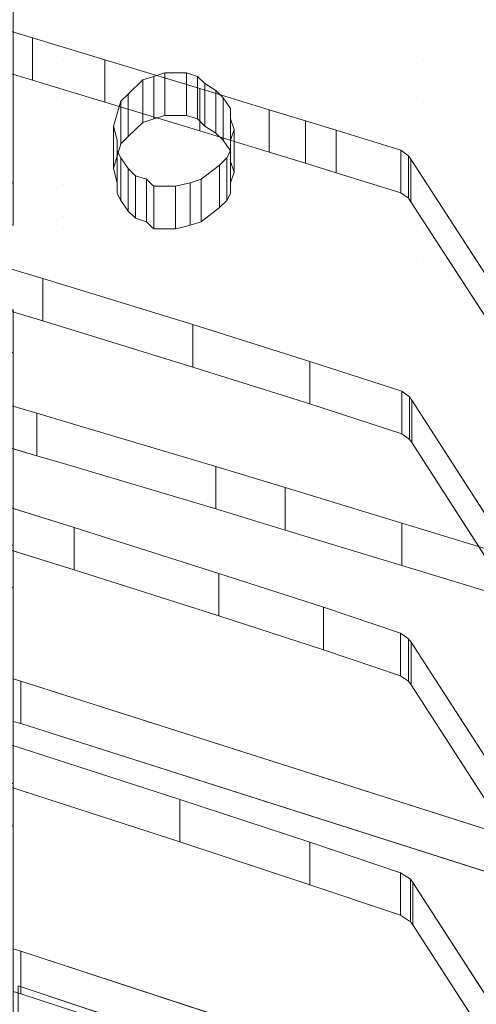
# Model space of a CAD drawing. Header units: millimetres. Extents: x -211 to 218, y -248 to 286.
# Tile 205 of 214: x 174 to 190, y 209 to 242. Entities that reach past the tile are written whole.
import ezdxf

# ---------------------------------------------------------------- set-up
doc = ezdxf.new("R2010")
doc.units = ezdxf.units.MM
doc.header["$LTSCALE"] = 25.4
doc.layers.add('None', color=7, linetype='Continuous', lineweight=9)

msp = doc.modelspace()

# ---------------------------------------------------------------- linework, layer by layer
at = {"layer": 'None', "color": 7, "linetype": 'Continuous', "lineweight": 9}
for points, invisible_edges in [([(189.18, 284.524, -413.653), (189.022, 284.523, -413.686), (107.238, 145.539, -39.513)], 10), ([(107.238, 145.539, -39.513), (107.238, 140.472, -25.177), (189.18, 284.524, -413.653)], 10), ([(192.074, 284.056, -413.215), (189.18, 284.524, -413.653), (107.238, 140.472, -25.177)], 10), ([(189.022, 284.523, -413.686), (186.282, 284.507, -414.27), (107.238, 145.539, -39.513)], 10), ([(107.238, 146.795, -43.067), (186.282, 284.507, -414.27), (183.467, 284.007, -415.049)], 9), ([(107.238, 146.795, -43.067), (107.238, 145.539, -39.513), (186.282, 284.507, -414.27)], 10), ([(102.315, 145.106, -43.776), (105.055, 146.238, -43.301), (183.467, 284.007, -415.049), (183.419, 283.989, -415.066)], 10), ([(102.315, 145.106, -43.776), (183.419, 283.989, -415.066), (182.476, 283.644, -415.393)], 9), ([(183.467, 284.007, -415.049), (105.055, 146.238, -43.301), (107.238, 146.795, -43.067)], 9), ([(107.238, 140.472, -25.177), (109.419, 138.834, -21.355), (192.074, 284.056, -413.215)], 11), ([(194.371, 283.288, -413.016), (192.074, 284.056, -413.215), (109.419, 138.834, -21.355)], 10), ([(182.476, 283.644, -415.393), (180.821, 283.039, -415.966), (102.315, 145.106, -43.776)], 10), ([(109.419, 138.834, -21.355), (109.604, 138.772, -21.339), (194.874, 283.119, -412.972), (194.371, 283.288, -413.016)], 10), ([(109.604, 138.772, -21.339), (112.22, 137.897, -21.111), (194.874, 283.119, -412.972)], 10), ([(196.82, 282.097, -412.941), (194.874, 283.119, -412.972), (112.22, 137.897, -21.111)], 10), ([(180.718, 282.978, -416.01), (95.769, 136.409, -25.133), (101.238, 144.504, -44.029)], 11), ([(180.718, 282.978, -416.01), (178.424, 281.631, -416.993), (95.769, 136.409, -25.133)], 10), ([(101.238, 144.504, -44.029), (180.821, 283.039, -415.966), (180.718, 282.978, -416.01)], 9), ([(101.238, 144.504, -44.029), (102.315, 145.106, -43.776), (180.821, 283.039, -415.966)], 10), ([(112.22, 137.897, -21.111), (114.511, 136.693, -21.074), (197.497, 281.741, -412.93), (196.82, 282.097, -412.941)], 10), ([(178.424, 281.631, -416.993), (178.227, 281.46, -417.098), (93.694, 134.606, -26.239), (93.819, 134.714, -26.172)], 10), ([(178.424, 281.631, -416.993), (93.819, 134.714, -26.172), (93.865, 134.754, -26.148)], 9), ([(93.865, 134.754, -26.148), (95.769, 136.409, -25.133), (178.424, 281.631, -416.993)], 10), ([(114.511, 136.693, -21.074), (114.842, 136.519, -21.069), (197.497, 281.741, -412.93)], 10), ([(199.067, 280.561, -413.036), (197.497, 281.741, -412.93), (114.842, 136.519, -21.069), (116.677, 135.139, -21.193)], 10), ([(178.227, 281.46, -417.098), (176.349, 279.828, -418.099), (93.694, 134.606, -26.239)], 10), ([(116.677, 135.139, -21.193), (117.208, 134.741, -21.229), (199.862, 279.963, -413.09), (199.067, 280.561, -413.036)], 10), ([(92.004, 132.461, -27.39), (93.694, 134.606, -26.239), (176.349, 279.828, -418.099), (176.255, 279.708, -418.163)], 10), ([(201.072, 278.701, -413.302), (199.862, 279.963, -413.09), (117.208, 134.741, -21.229), (118.607, 133.281, -21.475)], 10), ([(176.255, 279.708, -418.163), (176.065, 279.468, -418.293), (92.004, 132.461, -27.39)], 10), ([(176.065, 279.468, -418.293), (174.659, 277.683, -419.251), (92.004, 132.461, -27.39)], 10), ([(118.607, 133.281, -21.475), (119.244, 132.617, -21.586), (201.898, 277.84, -413.447), (201.072, 278.701, -413.302)], 10), ([(202.789, 276.537, -413.742), (201.898, 277.84, -413.447), (119.244, 132.617, -21.586), (120.256, 131.138, -21.921)], 10), ([(174.659, 277.683, -419.251), (174.343, 277.072, -419.544), (90.751, 130.04, -28.551), (90.766, 130.07, -28.537)], 10), ([(90.766, 130.07, -28.537), (92.004, 132.461, -27.39), (174.659, 277.683, -419.251)], 10), ([(174.343, 277.072, -419.544), (173.405, 275.262, -420.412), (90.751, 130.04, -28.551)], 10), ([(120.256, 131.138, -21.921), (120.888, 130.213, -22.131), (203.543, 275.435, -413.991), (202.789, 276.537, -413.742)], 10), ([(204.159, 274.098, -414.357), (203.543, 275.435, -413.991), (120.888, 130.213, -22.131)], 10), ([(120.888, 130.213, -22.131), (121.027, 129.912, -22.213), (204.746, 272.823, -414.705), (204.159, 274.098, -414.357)], 10), ([(204.746, 272.823, -414.705), (121.027, 129.912, -22.213), (121.569, 128.735, -22.535)], 9), ([(121.569, 128.735, -22.535), (122.092, 127.601, -22.845), (204.746, 272.823, -414.705)], 10), ([(205.116, 271.427, -415.145), (204.746, 272.823, -414.705), (122.092, 127.601, -22.845), (122.485, 126.115, -23.313)], 10), ([(205.325, 270.639, -415.393), (205.116, 271.427, -415.145), (122.485, 126.115, -23.313)], 10), ([(122.485, 126.115, -23.313), (122.817, 124.861, -23.707), (205.472, 270.083, -415.568), (205.325, 270.639, -415.393)], 10), ([(205.593, 268.59, -416.096), (205.472, 270.083, -415.568), (122.817, 124.861, -23.707), (122.941, 123.337, -24.246)], 10), ([(122.941, 123.337, -24.246), (123.043, 122.075, -24.692), (205.698, 267.297, -416.553), (205.593, 268.59, -416.096)], 10), ([(205.532, 265.679, -417.187), (205.698, 267.297, -416.553), (123.043, 122.075, -24.692), (122.953, 121.193, -25.038)], 10), ([(205.417, 264.551, -417.63), (205.532, 265.679, -417.187), (122.953, 121.193, -25.038), (122.881, 120.491, -25.313)], 10), ([(205.051, 263.318, -418.164), (205.417, 264.551, -417.63), (122.762, 119.329, -25.769)], 10), ([(122.881, 120.491, -25.313), (122.762, 119.329, -25.769), (205.417, 264.551, -417.63)], 10), ([(122.762, 119.329, -25.769), (122.275, 117.686, -26.481), (204.901, 262.812, -418.383), (205.051, 263.318, -418.164)], 10), ([(173.884, 263.091, -424.822), (174.5, 261.754, -425.187), (91.846, 116.532, -33.327)], 10), ([(122.275, 117.686, -26.481), (121.983, 116.705, -26.906), (204.638, 261.927, -418.766), (204.901, 262.812, -418.383)], 10), ([(93.135, 114.648, -33.753), (91.846, 116.532, -33.327), (174.5, 261.754, -425.187), (175.254, 260.652, -425.437)], 10), ([(203.701, 260.117, -419.635), (204.638, 261.927, -418.766), (121.983, 116.705, -26.906), (121.123, 115.043, -27.703)], 10), ([(175.254, 260.652, -425.437), (176.145, 259.35, -425.731), (93.49, 114.128, -33.871), (93.135, 114.648, -33.753)], 10), ([(121.123, 115.043, -27.703), (120.865, 114.546, -27.942), (203.384, 259.506, -419.928), (203.701, 260.117, -419.635)], 10), ([(93.49, 114.128, -33.871), (176.145, 259.35, -425.731), (135.413, 183.258, -225.354), (112.13, 142.35, -114.971)], 11), ([(201.978, 257.722, -420.886), (203.384, 259.506, -419.928), (120.73, 114.284, -28.067), (119.467, 112.682, -28.928)], 10), ([(120.865, 114.546, -27.942), (120.73, 114.284, -28.067), (203.384, 259.506, -419.928)], 10), ([(135.413, 183.258, -225.354), (176.145, 259.35, -425.731), (176.971, 258.489, -425.876)], 9), ([(135.413, 183.258, -225.354), (176.971, 258.489, -425.876), (178.181, 257.227, -426.089)], 9), ([(201.849, 257.558, -420.974), (201.978, 257.722, -420.886), (119.467, 112.682, -28.928)], 10), ([(199.816, 255.73, -422.08), (201.694, 257.362, -421.079), (119.04, 112.14, -29.218), (117.385, 110.701, -30.101)], 10), ([(119.467, 112.682, -28.928), (119.04, 112.14, -29.218), (201.694, 257.362, -421.079), (201.849, 257.558, -420.974)], 10), ([(178.181, 257.227, -426.089), (135.852, 182.856, -225.411), (135.413, 183.258, -225.354)], 9), ([(138.217, 181.078, -225.571), (135.852, 182.856, -225.411), (178.181, 257.227, -426.089), (178.976, 256.629, -426.143)], 10), ([(178.976, 256.629, -426.143), (180.546, 255.449, -426.249), (138.217, 181.078, -225.571)], 10), ([(117.385, 110.701, -30.101), (116.965, 110.336, -30.324), (199.619, 255.558, -422.185), (199.816, 255.73, -422.08)], 10), ([(197.326, 254.212, -423.168), (199.619, 255.558, -422.185), (116.965, 110.336, -30.324), (115.765, 109.632, -30.839)], 10), ([(138.217, 181.078, -225.571), (180.546, 255.449, -426.249), (181.224, 255.093, -426.238)], 9), ([(181.224, 255.093, -426.238), (139.479, 180.348, -225.575), (138.217, 181.078, -225.571)], 9), ([(181.224, 255.093, -426.238), (183.169, 254.07, -426.206), (139.479, 180.348, -225.575)], 10), ([(107.238, 116.155, -55.941), (105.016, 116.758, -55.688), (183.169, 254.07, -426.206)], 10), ([(183.169, 254.07, -426.206), (105.016, 116.758, -55.688), (116.196, 139.44, -115.192), (139.479, 180.348, -225.575)], 11), ([(107.238, 116.155, -55.941), (183.169, 254.07, -426.206), (183.673, 253.902, -426.163)], 9), ([(114.978, 109.17, -31.176), (114.568, 108.929, -31.352), (197.222, 254.151, -423.212), (197.326, 254.212, -423.168)], 10), ([(195.684, 253.588, -423.745), (197.222, 254.151, -423.212), (114.568, 108.929, -31.352)], 10), ([(115.765, 109.632, -30.839), (114.978, 109.17, -31.176), (197.326, 254.212, -423.168)], 10), ([(183.673, 253.902, -426.163), (107.238, 114.863, -52.626), (107.238, 116.155, -55.941)], 9), ([(183.673, 253.902, -426.163), (185.97, 253.133, -425.963), (107.238, 114.863, -52.626)], 10), ([(114.568, 108.929, -31.352), (112.36, 108.121, -32.117), (194.625, 253.2, -424.112), (195.684, 253.588, -423.745)], 10), ([(107.238, 114.863, -52.626), (185.97, 253.133, -425.963), (188.863, 252.666, -425.526)], 9), ([(191.761, 252.683, -424.908), (194.576, 253.183, -424.129), (111.921, 107.96, -32.269), (109.636, 107.554, -32.901)], 10), ([(112.36, 108.121, -32.117), (111.921, 107.96, -32.269), (194.576, 253.183, -424.129), (194.625, 253.2, -424.112)], 10), ([(189.022, 252.667, -425.492), (109.107, 107.46, -33.048), (107.238, 109.346, -38.473)], 11), ([(107.238, 109.346, -38.473), (188.863, 252.666, -425.526), (189.022, 252.667, -425.492)], 9), ([(188.863, 252.666, -425.526), (107.238, 109.346, -38.473), (107.238, 114.863, -52.626)], 9), ([(189.022, 252.667, -425.492), (191.761, 252.683, -424.908), (109.107, 107.46, -33.048)], 10), ([(109.636, 107.554, -32.901), (109.107, 107.46, -33.048), (191.761, 252.683, -424.908)], 10), ([(173.997, 241.009, 336.146), (175.683, 241.009, 336.146), (175.683, 245.41, 335.07), (173.997, 245.41, 335.07)], 7), ([(175.683, 241.009, 336.146), (187.777, 241.009, 336.146), (187.777, 245.41, 335.07), (175.683, 245.41, 335.07)], 15), ([(190.961, 244.875, 335.201), (189.197, 245.41, 335.07), (187.777, 245.41, 335.07), (187.777, 241.009, 336.146)], 14), ([(187.777, 241.009, 336.146), (197.205, 242.853, 335.695), (193.654, 244.042, 335.404), (190.961, 244.875, 335.201)], 9), ([(173.997, 243.984, 329.242), (175.683, 243.984, 329.242), (175.683, 239.583, 330.318), (173.997, 239.583, 330.318)], 7), ([(175.683, 243.984, 329.242), (187.777, 243.984, 329.242), (187.777, 239.583, 330.318), (175.683, 239.583, 330.318)], 15), ([(187.777, 239.583, 330.318), (187.777, 243.984, 329.242), (189.197, 243.984, 329.242), (190.961, 243.449, 329.372)], 11), ([(190.961, 243.449, 329.372), (193.654, 242.616, 329.576), (197.205, 241.427, 329.867), (187.777, 239.583, 330.318)], 12), ([(187.777, 241.009, 336.146), (201.613, 241.009, 336.146), (201.613, 241.545, 336.015), (197.205, 242.853, 335.695)], 9), ([(168.294, 232.638, 302.089), (173.994, 232.638, 302.089), (174.651, 241.773, 299.854), (172.667, 242.367, 299.709)], 10), ([(173.994, 232.638, 302.089), (177.075, 241.035, 300.035), (174.651, 241.773, 299.854)], 9), ([(197.205, 241.427, 329.867), (201.613, 240.119, 330.187), (201.613, 239.583, 330.318), (187.777, 239.583, 330.318)], 12), ([(172.667, 240.941, 293.881), (174.651, 240.347, 294.026), (173.994, 231.212, 296.261), (168.294, 231.212, 296.261)], 10), ([(173.994, 232.638, 302.089), (180.259, 240.072, 300.271), (177.075, 241.035, 300.035)], 9), ([(175.683, 236.846, 337.165), (175.683, 241.009, 336.146), (173.997, 241.009, 336.146), (173.997, 236.906, 337.15)], 11), ([(175.683, 241.009, 336.146), (178.349, 240.355, 336.306), (178.716, 240.474, 336.277)], 9), ([(178.716, 240.474, 336.277), (179.083, 240.593, 336.248), (175.683, 241.009, 336.146)], 10), ([(179.083, 240.593, 336.248), (179.818, 240.593, 336.248), (187.777, 241.009, 336.146), (175.683, 241.009, 336.146)], 14), ([(175.683, 241.009, 336.146), (177.614, 239.641, 336.481), (177.859, 239.879, 336.423)], 9), ([(177.859, 239.879, 336.423), (178.349, 240.355, 336.306), (175.683, 241.009, 336.146)], 10), ([(175.683, 241.009, 336.146), (175.683, 236.846, 337.165), (177.369, 238.809, 336.685), (177.614, 239.641, 336.481)], 11), ([(179.818, 240.593, 336.248), (180.186, 240.474, 336.277), (187.777, 241.009, 336.146)], 10), ([(187.777, 241.009, 336.146), (180.186, 240.474, 336.277), (180.43, 240.236, 336.336), (180.798, 239.998, 336.394)], 9), ([(180.798, 239.998, 336.394), (181.043, 239.76, 336.452), (187.777, 241.009, 336.146)], 10), ([(181.043, 239.76, 336.452), (181.287, 239.403, 336.539), (187.777, 241.009, 336.146)], 10), ([(187.777, 241.009, 336.146), (181.287, 239.403, 336.539), (181.287, 239.047, 336.627)], 9), ([(181.287, 239.047, 336.627), (181.41, 238.69, 336.714), (187.777, 236.846, 337.165), (187.777, 241.009, 336.146)], 14), ([(201.613, 241.009, 336.146), (187.777, 241.009, 336.146), (187.777, 236.846, 337.165), (201.613, 236.846, 337.165)], 7), ([(174.651, 240.347, 294.026), (177.075, 239.609, 294.207), (173.994, 231.212, 296.261)], 10), ([(180.259, 240.072, 300.271), (173.994, 232.638, 302.089), (173.994, 220.261, 305.118), (174.259, 220.186, 305.136)], 9), ([(174.259, 220.186, 305.136), (201.6, 211.48, 307.266), (201.6, 218.699, 305.5), (180.259, 240.072, 300.271)], 12), ([(180.259, 240.072, 300.271), (201.6, 218.699, 305.5), (191.279, 231.687, 302.322), (191.132, 231.853, 302.281)], 11), ([(182.585, 239.358, 300.445), (180.259, 240.072, 300.271), (191.132, 231.853, 302.281)], 10), ([(177.075, 239.609, 294.207), (180.259, 238.646, 294.442), (173.994, 231.212, 296.261)], 10), ([(173.997, 235.48, 331.322), (173.997, 239.583, 330.318), (175.683, 239.583, 330.318), (175.683, 235.42, 331.337)], 14), ([(175.683, 239.583, 330.318), (179.083, 239.167, 330.42), (178.716, 239.048, 330.449)], 9), ([(175.683, 239.583, 330.318), (187.777, 239.583, 330.318), (179.818, 239.167, 330.42), (179.083, 239.167, 330.42)], 11), ([(175.683, 239.583, 330.318), (178.349, 238.929, 330.478), (177.859, 238.453, 330.595)], 9), ([(178.716, 239.048, 330.449), (178.349, 238.929, 330.478), (175.683, 239.583, 330.318)], 10), ([(177.859, 238.453, 330.595), (177.614, 238.215, 330.653), (175.683, 239.583, 330.318)], 10), ([(177.614, 238.215, 330.653), (177.369, 237.383, 330.857), (175.683, 235.42, 331.337), (175.683, 239.583, 330.318)], 14), ([(187.777, 239.583, 330.318), (180.186, 239.048, 330.449), (179.818, 239.167, 330.42)], 9), ([(180.798, 238.572, 330.566), (180.43, 238.81, 330.507), (180.186, 239.048, 330.449), (187.777, 239.583, 330.318)], 12), ([(187.777, 239.583, 330.318), (181.043, 238.334, 330.624), (180.798, 238.572, 330.566)], 9), ([(187.777, 239.583, 330.318), (181.287, 237.977, 330.711), (181.043, 238.334, 330.624)], 9), ([(187.777, 239.583, 330.318), (187.777, 235.42, 331.337), (181.41, 237.264, 330.886), (181.287, 237.621, 330.798)], 11), ([(181.287, 237.621, 330.798), (181.287, 237.977, 330.711), (187.777, 239.583, 330.318)], 10), ([(201.613, 235.42, 331.337), (187.777, 235.42, 331.337), (187.777, 239.583, 330.318), (201.613, 239.583, 330.318)], 7), ([(184.838, 238.668, 300.614), (183.81, 238.989, 300.535), (182.585, 239.358, 300.445), (191.132, 231.853, 302.281)], 12), ([(173.994, 231.212, 296.261), (180.259, 238.646, 294.442), (182.585, 237.932, 294.617)], 9), ([(177.492, 237.977, 336.888), (177.492, 238.333, 336.801), (177.369, 238.809, 336.685), (175.683, 236.846, 337.165)], 12), ([(187.777, 236.846, 337.165), (181.41, 238.69, 336.714), (181.287, 238.333, 336.801), (181.287, 237.977, 336.888)], 9), ([(184.838, 238.668, 300.614), (191.132, 231.853, 302.281), (187.348, 237.693, 300.853)], 9), ([(187.348, 237.693, 300.853), (187.261, 237.815, 300.823), (187.012, 237.998, 300.778), (184.838, 238.668, 300.614)], 8), ([(182.585, 237.932, 294.617), (174.259, 218.76, 299.308), (173.994, 218.835, 299.29), (173.994, 231.212, 296.261)], 9), ([(174.259, 218.76, 299.308), (182.585, 237.932, 294.617), (183.81, 237.563, 294.707), (184.838, 237.242, 294.786)], 9), ([(177.614, 237.739, 336.947), (177.492, 237.977, 336.888), (175.683, 236.846, 337.165)], 10), ([(187.777, 236.846, 337.165), (181.287, 237.977, 336.888), (181.165, 237.739, 336.947)], 9), ([(175.683, 236.846, 337.165), (177.859, 237.382, 337.034), (177.614, 237.739, 336.947)], 9), ([(187.777, 236.846, 337.165), (181.165, 237.739, 336.947), (180.92, 237.501, 337.005)], 9), ([(174.259, 218.76, 299.308), (184.838, 237.242, 294.786), (187.012, 236.572, 294.95), (187.261, 236.389, 294.995)], 9), ([(175.683, 235.42, 331.337), (177.369, 237.383, 330.857), (177.492, 236.907, 330.973), (177.492, 236.551, 331.06)], 9), ([(175.683, 236.846, 337.165), (178.104, 237.144, 337.092), (177.859, 237.382, 337.034)], 9), ([(180.92, 237.501, 337.005), (180.308, 237.025, 337.121), (187.777, 236.846, 337.165)], 10), ([(181.287, 236.551, 331.06), (181.287, 236.907, 330.973), (181.41, 237.264, 330.886), (187.777, 235.42, 331.337)], 12), ([(166.589, 236.846, 337.165), (175.683, 236.846, 337.165), (173.997, 236.906, 337.15), (168.297, 236.906, 337.15)], 11), ([(175.683, 236.846, 337.165), (178.655, 236.846, 337.165), (178.471, 237.025, 337.121), (178.104, 237.144, 337.092)], 9), ([(178.655, 235.42, 331.337), (178.471, 235.599, 331.293), (178.471, 237.025, 337.121), (178.655, 236.846, 337.165)], 8), ([(179.941, 236.906, 337.15), (179.696, 236.846, 337.165), (187.777, 236.846, 337.165)], 10), ([(179.696, 236.846, 337.165), (179.941, 236.906, 337.15), (179.941, 235.48, 331.322), (179.696, 235.42, 331.337)], 8), ([(187.777, 236.846, 337.165), (180.308, 237.025, 337.121), (179.941, 236.906, 337.15)], 9), ([(166.589, 235.776, 337.427), (175.683, 235.776, 337.427), (175.683, 236.846, 337.165), (166.589, 236.846, 337.165)], 15), ([(178.716, 236.787, 337.179), (178.655, 236.846, 337.165), (175.683, 236.846, 337.165), (175.683, 235.776, 337.427)], 14), ([(179.451, 236.787, 337.179), (178.716, 236.787, 337.179), (175.683, 235.776, 337.427), (187.777, 235.776, 337.427)], 14), ([(175.683, 235.42, 331.337), (177.492, 236.551, 331.06), (177.614, 236.313, 331.119)], 9), ([(178.655, 236.846, 337.165), (178.716, 236.787, 337.179), (178.716, 235.361, 331.351), (178.655, 235.42, 331.337)], 8), ([(187.777, 235.776, 337.427), (187.777, 236.846, 337.165), (179.696, 236.846, 337.165), (179.451, 236.787, 337.179)], 11), ([(179.696, 235.42, 331.337), (179.451, 235.361, 331.351), (179.451, 236.787, 337.179), (179.696, 236.846, 337.165)], 8), ([(181.165, 236.313, 331.119), (181.287, 236.551, 331.06), (187.777, 235.42, 331.337)], 10), ([(201.613, 236.846, 337.165), (187.777, 236.846, 337.165), (187.777, 235.776, 337.427), (201.613, 235.776, 337.427)], 7), ([(187.261, 236.389, 294.995), (187.348, 236.267, 295.024), (174.259, 218.76, 299.308)], 10), ([(187.348, 236.267, 295.024), (191.132, 230.427, 296.453), (174.259, 218.76, 299.308)], 10), ([(177.614, 236.313, 331.119), (177.859, 235.956, 331.206), (175.683, 235.42, 331.337)], 10), ([(180.92, 236.075, 331.177), (181.165, 236.313, 331.119), (187.777, 235.42, 331.337)], 10), ([(177.859, 235.956, 331.206), (178.104, 235.718, 331.264), (175.683, 235.42, 331.337)], 10), ([(187.777, 235.42, 331.337), (180.308, 235.599, 331.293), (180.92, 236.075, 331.177)], 9), ([(175.683, 235.776, 337.427), (166.589, 235.776, 337.427), (166.589, 231.637, 338.44), (171.124, 230.246, 338.78)], 11), ([(171.124, 230.246, 338.78), (174.798, 229.175, 339.042), (175.683, 235.776, 337.427)], 10), ([(174.798, 229.175, 339.042), (175.683, 228.912, 339.106), (175.683, 235.776, 337.427)], 10), ([(187.777, 235.776, 337.427), (175.683, 235.776, 337.427), (175.683, 228.912, 339.106), (180.798, 227.391, 339.479)], 11), ([(178.104, 235.718, 331.264), (178.471, 235.599, 331.293), (178.655, 235.42, 331.337), (175.683, 235.42, 331.337)], 12), ([(179.941, 235.48, 331.322), (180.308, 235.599, 331.293), (187.777, 235.42, 331.337)], 10), ([(187.777, 235.776, 337.427), (180.798, 227.391, 339.479), (183.124, 226.678, 339.653), (187.042, 225.488, 339.944)], 9), ([(187.042, 225.488, 339.944), (187.777, 225.264, 339.999), (187.777, 235.776, 337.427)], 10), ([(187.777, 235.776, 337.427), (194.144, 233.1, 338.082), (194.267, 233.457, 337.994)], 9), ([(187.777, 235.776, 337.427), (194.634, 234.171, 337.82), (195.001, 234.408, 337.761)], 9), ([(187.777, 235.776, 337.427), (194.144, 232.505, 338.227), (194.144, 233.1, 338.082)], 9), ([(195.001, 234.408, 337.761), (195.369, 234.646, 337.703), (187.777, 235.776, 337.427)], 10), ([(194.267, 232.148, 338.314), (194.144, 232.505, 338.227), (187.777, 235.776, 337.427), (187.777, 225.264, 339.999)], 14), ([(195.369, 234.646, 337.703), (195.736, 234.765, 337.674), (187.777, 235.776, 337.427)], 10), ([(194.267, 233.457, 337.994), (194.511, 233.933, 337.878), (194.634, 234.171, 337.82), (187.777, 235.776, 337.427)], 12), ([(195.736, 234.765, 337.674), (201.613, 234.884, 337.645), (201.613, 235.776, 337.427), (187.777, 235.776, 337.427)], 13), ([(168.297, 235.48, 331.322), (173.997, 235.48, 331.322), (175.683, 235.42, 331.337), (166.589, 235.42, 331.337)], 14), ([(166.589, 235.42, 331.337), (175.683, 235.42, 331.337), (175.683, 234.35, 331.599), (166.589, 234.35, 331.599)], 15), ([(168.294, 224.752, 267.946), (173.994, 224.752, 267.946), (174.994, 233.696, 265.757), (169.227, 235.42, 265.335)], 10), ([(175.683, 234.35, 331.599), (175.683, 235.42, 331.337), (178.655, 235.42, 331.337), (178.716, 235.361, 331.351)], 11), ([(187.777, 234.35, 331.599), (175.683, 234.35, 331.599), (178.716, 235.361, 331.351), (179.451, 235.361, 331.351)], 11), ([(179.451, 235.361, 331.351), (179.696, 235.42, 331.337), (187.777, 235.42, 331.337), (187.777, 234.35, 331.599)], 14), ([(187.777, 235.42, 331.337), (179.696, 235.42, 331.337), (179.941, 235.48, 331.322)], 9), ([(201.613, 234.35, 331.599), (187.777, 234.35, 331.599), (187.777, 235.42, 331.337), (201.613, 235.42, 331.337)], 7), ([(171.124, 228.82, 332.952), (166.589, 230.211, 332.612), (166.589, 234.35, 331.599), (175.683, 234.35, 331.599)], 14), ([(175.683, 234.35, 331.599), (174.798, 227.749, 333.214), (171.124, 228.82, 332.952)], 9), ([(175.683, 234.35, 331.599), (175.683, 227.486, 333.278), (174.798, 227.749, 333.214)], 9), ([(180.798, 225.965, 333.65), (175.683, 227.486, 333.278), (175.683, 234.35, 331.599), (187.777, 234.35, 331.599)], 14), ([(187.042, 224.062, 334.116), (183.124, 225.252, 333.825), (180.798, 225.965, 333.65), (187.777, 234.35, 331.599)], 12), ([(187.777, 234.35, 331.599), (187.777, 223.838, 334.171), (187.042, 224.062, 334.116)], 9), ([(187.777, 234.35, 331.599), (194.634, 232.745, 331.992), (194.511, 232.507, 332.05), (194.267, 232.031, 332.166)], 9), ([(187.777, 223.838, 334.171), (187.777, 234.35, 331.599), (194.144, 231.079, 332.399), (194.267, 230.722, 332.486)], 11), ([(194.267, 232.031, 332.166), (194.144, 231.674, 332.254), (187.777, 234.35, 331.599)], 10), ([(194.144, 231.674, 332.254), (194.144, 231.079, 332.399), (187.777, 234.35, 331.599)], 10), ([(187.777, 234.35, 331.599), (195.369, 233.22, 331.875), (195.001, 232.982, 331.933)], 9), ([(187.777, 234.35, 331.599), (195.736, 233.339, 331.846), (195.369, 233.22, 331.875)], 9), ([(187.777, 234.35, 331.599), (201.613, 234.35, 331.599), (196.593, 233.339, 331.846), (195.736, 233.339, 331.846)], 11), ([(195.001, 232.982, 331.933), (194.634, 232.745, 331.992), (187.777, 234.35, 331.599)], 10), ([(169.227, 233.994, 259.507), (174.994, 232.27, 259.929), (173.994, 223.326, 262.118), (168.294, 223.326, 262.118)], 10), ([(173.994, 224.752, 267.946), (180.026, 232.15, 266.136), (174.994, 233.696, 265.757)], 9), ([(174.994, 232.27, 259.929), (180.026, 230.724, 260.308), (173.994, 223.326, 262.118)], 10), ([(180.026, 232.15, 266.136), (173.994, 224.752, 267.946), (173.994, 211.198, 271.262), (174.259, 211.122, 271.281)], 9), ([(174.259, 211.122, 271.281), (201.6, 202.178, 273.469), (201.6, 209.956, 271.566), (180.026, 232.15, 266.136)], 12), ([(180.026, 232.15, 266.136), (201.6, 209.956, 271.566), (191.279, 223.61, 268.225), (191.132, 223.776, 268.184)], 11), ([(183.957, 230.913, 266.438), (180.026, 232.15, 266.136), (191.132, 223.776, 268.184)], 10), ([(194.511, 231.792, 338.402), (194.267, 232.148, 338.314), (187.777, 225.264, 339.999)], 10), ([(194.756, 231.554, 338.46), (194.511, 231.792, 338.402), (187.777, 225.264, 339.999)], 10), ([(187.777, 225.264, 339.999), (195.001, 231.316, 338.518), (194.756, 231.554, 338.46)], 9), ([(187.777, 225.264, 339.999), (191.328, 224.18, 340.264), (195.369, 231.078, 338.576), (195.001, 231.316, 338.518)], 10), ([(174.259, 209.696, 265.453), (173.994, 209.772, 265.434), (173.994, 223.326, 262.118), (180.026, 230.724, 260.308)], 12), ([(180.026, 230.724, 260.308), (201.6, 208.53, 265.738), (201.6, 200.752, 267.641), (174.259, 209.696, 265.453)], 9), ([(191.132, 222.35, 262.356), (180.026, 230.724, 260.308), (183.957, 229.487, 260.61)], 9), ([(191.132, 222.35, 262.356), (191.279, 222.184, 262.397), (201.6, 208.53, 265.738), (180.026, 230.724, 260.308)], 14), ([(183.957, 230.913, 266.438), (191.132, 223.776, 268.184), (187.373, 229.616, 266.756)], 9), ([(187.373, 229.616, 266.756), (187.3, 229.723, 266.729), (187.044, 229.909, 266.684), (183.957, 230.913, 266.438)], 8), ([(187.777, 223.838, 334.171), (194.267, 230.722, 332.486), (194.511, 230.366, 332.574)], 9), ([(191.132, 230.427, 296.453), (191.279, 230.261, 296.494), (174.259, 218.76, 299.308)], 10), ([(191.279, 230.261, 296.494), (191.542, 230.292, 296.486), (201.6, 224.766, 297.839), (174.259, 218.76, 299.308)], 14), ([(187.777, 223.838, 334.171), (194.511, 230.366, 332.574), (194.756, 230.128, 332.632)], 9), ([(194.756, 230.128, 332.632), (195.001, 229.89, 332.69), (187.777, 223.838, 334.171)], 10), ([(195.001, 229.89, 332.69), (195.369, 229.652, 332.748), (191.328, 222.754, 334.436), (187.777, 223.838, 334.171)], 10), ([(183.957, 229.487, 260.61), (187.044, 228.483, 260.856), (187.3, 228.297, 260.901), (187.373, 228.19, 260.927)], 8), ([(187.373, 228.19, 260.927), (191.132, 222.35, 262.356), (183.957, 229.487, 260.61)], 10), ([(175.683, 228.912, 339.106), (174.798, 229.175, 339.042), (174.798, 227.749, 333.214), (175.683, 227.486, 333.278)], 8), ([(175.683, 227.486, 333.278), (180.798, 225.965, 333.65), (180.798, 227.391, 339.479), (175.683, 228.912, 339.106)], 8), ([(168.294, 216.756, 233.827), (173.994, 216.756, 233.827), (176.047, 225.343, 231.726), (171.455, 226.77, 231.376)], 10), ([(171.455, 225.344, 225.548), (176.047, 223.917, 225.898), (173.994, 215.33, 227.999), (168.294, 215.33, 227.999)], 10), ([(173.994, 216.756, 233.827), (180.896, 223.797, 232.104), (176.047, 225.343, 231.726)], 9), ([(187.777, 225.264, 339.999), (187.042, 225.488, 339.944), (187.042, 224.062, 334.116), (187.777, 223.838, 334.171)], 8), ([(187.777, 223.838, 334.171), (191.328, 222.754, 334.436), (191.328, 224.18, 340.264), (187.777, 225.264, 339.999)], 8), ([(201.6, 217.273, 299.672), (174.259, 218.76, 299.308), (201.6, 224.766, 297.839)], 11), ([(176.047, 223.917, 225.898), (180.896, 222.371, 226.276), (173.994, 215.33, 227.999)], 10), ([(180.896, 223.797, 232.104), (173.994, 216.756, 233.827), (173.994, 202.06, 237.423), (174.259, 201.984, 237.441)], 9), ([(174.259, 201.984, 237.441), (201.6, 192.79, 239.691), (201.6, 201.044, 237.671), (180.896, 223.797, 232.104)], 12), ([(180.896, 223.797, 232.104), (201.6, 201.044, 237.671), (191.314, 215.475, 234.14), (191.12, 215.65, 234.097)], 11), ([(184.41, 222.667, 232.38), (180.896, 223.797, 232.104), (191.12, 215.65, 234.097)], 10), ([(184.41, 222.667, 232.38), (191.12, 215.65, 234.097), (187.361, 221.49, 232.669)], 9), ([(187.361, 221.49, 232.669), (187.267, 221.608, 232.64), (186.993, 221.794, 232.594), (184.41, 222.667, 232.38)], 8), ([(173.994, 215.33, 227.999), (180.896, 222.371, 226.276), (184.41, 221.241, 226.552)], 9), ([(184.41, 221.241, 226.552), (174.259, 200.558, 231.613), (173.994, 200.634, 231.595), (173.994, 215.33, 227.999)], 9), ([(174.259, 200.558, 231.613), (184.41, 221.241, 226.552), (186.993, 220.368, 226.766)], 9), ([(186.993, 220.368, 226.766), (187.267, 220.182, 226.812), (187.361, 220.064, 226.841), (174.259, 200.558, 231.613)], 12), ([(187.361, 220.064, 226.841), (191.12, 214.224, 228.269), (174.259, 200.558, 231.613)], 10), ([(201.6, 217.273, 299.672), (201.6, 210.054, 301.438), (174.259, 218.76, 299.308)], 8), ([(168.367, 208.819, 199.694), (174.067, 208.819, 199.694), (179.597, 216.216, 197.884), (173.891, 218.06, 197.433)], 10), ([(173.891, 216.634, 191.605), (179.597, 214.79, 192.056), (174.067, 207.393, 193.866), (168.367, 207.393, 193.866)], 10), ([(179.597, 216.216, 197.884), (174.067, 208.819, 199.694), (174.067, 192.996, 203.566), (174.381, 192.905, 203.588)], 9), ([(179.597, 216.216, 197.884), (174.381, 192.905, 203.588), (180.1, 191.097, 204.03)], 9), ([(179.597, 216.216, 197.884), (201.753, 192.132, 203.777), (191.261, 207.469, 200.024)], 11), ([(201.753, 192.132, 203.777), (179.597, 216.216, 197.884), (188.426, 188.35, 204.702), (191.94, 187.101, 205.008)], 11), ([(180.1, 191.097, 204.03), (184.814, 189.563, 204.406), (179.597, 216.216, 197.884)], 10), ([(184.814, 189.563, 204.406), (188.426, 188.35, 204.702), (179.597, 216.216, 197.884)], 10), ([(183.957, 214.777, 198.236), (179.597, 216.216, 197.884), (191.261, 207.469, 200.024)], 10), ([(174.381, 191.479, 197.76), (174.067, 191.57, 197.737), (174.067, 207.393, 193.866), (179.597, 214.79, 192.056)], 12), ([(174.381, 191.479, 197.76), (179.597, 214.79, 192.056), (183.957, 213.351, 192.408)], 9), ([(183.957, 214.777, 198.236), (191.261, 207.469, 200.024), (187.409, 213.433, 198.565)], 9), ([(187.409, 213.433, 198.565), (187.329, 213.536, 198.54), (186.993, 213.755, 198.486), (183.957, 214.777, 198.236)], 8), ([(191.12, 214.224, 228.269), (191.314, 214.048, 228.312), (174.259, 200.558, 231.613)], 10), ([(201.6, 207.099, 230.013), (174.259, 200.558, 231.613), (191.314, 214.048, 228.312), (191.548, 214.105, 228.298)], 11), ([(174.381, 191.479, 197.76), (183.957, 213.351, 192.408), (186.993, 212.329, 192.658)], 9), ([(186.993, 212.329, 192.658), (187.329, 212.109, 192.712), (187.409, 212.007, 192.737), (174.381, 191.479, 197.76)], 12), ([(187.409, 212.007, 192.737), (191.261, 206.043, 194.196), (180.1, 189.671, 198.202), (174.381, 191.479, 197.76)], 10), ([(168.367, 200.87, 165.565), (174.067, 200.87, 165.565), (183.785, 206.758, 164.124), (174.161, 209.957, 163.341)], 10)]:
    msp.add_3dface(points, dxfattribs=dict(at, invisible_edges=invisible_edges))
for points in [[(174.651, 241.773, 299.854), (174.651, 240.347, 294.026), (172.667, 240.941, 293.881), (172.667, 242.367, 299.709)], [(177.075, 241.035, 300.035), (177.075, 239.609, 294.207), (174.651, 240.347, 294.026), (174.651, 241.773, 299.854)], [(180.259, 240.072, 300.271), (180.259, 238.646, 294.442), (177.075, 239.609, 294.207), (177.075, 241.035, 300.035)], [(178.716, 240.474, 336.277), (178.716, 239.048, 330.449), (179.083, 239.167, 330.42), (179.083, 240.593, 336.248)], [(179.083, 240.593, 336.248), (179.083, 239.167, 330.42), (179.818, 239.167, 330.42), (179.818, 240.593, 336.248)], [(179.818, 240.593, 336.248), (179.818, 239.167, 330.42), (180.186, 239.048, 330.449), (180.186, 240.474, 336.277)], [(177.859, 239.879, 336.423), (177.859, 238.453, 330.595), (178.349, 238.929, 330.478), (178.349, 240.355, 336.306)], [(178.349, 240.355, 336.306), (178.349, 238.929, 330.478), (178.716, 239.048, 330.449), (178.716, 240.474, 336.277)], [(180.186, 240.474, 336.277), (180.186, 239.048, 330.449), (180.43, 238.81, 330.507), (180.43, 240.236, 336.336)], [(180.43, 240.236, 336.336), (180.43, 238.81, 330.507), (180.798, 238.572, 330.566), (180.798, 239.998, 336.394)], [(177.614, 239.641, 336.481), (177.614, 238.215, 330.653), (177.859, 238.453, 330.595), (177.859, 239.879, 336.423)], [(182.585, 239.358, 300.445), (182.585, 237.932, 294.617), (180.259, 238.646, 294.442), (180.259, 240.072, 300.271)], [(180.798, 239.998, 336.394), (180.798, 238.572, 330.566), (181.043, 238.334, 330.624), (181.043, 239.76, 336.452)], [(177.369, 238.809, 336.685), (177.369, 237.383, 330.857), (177.614, 238.215, 330.653), (177.614, 239.641, 336.481)], [(181.043, 239.76, 336.452), (181.043, 238.334, 330.624), (181.287, 237.977, 330.711), (181.287, 239.403, 336.539)], [(181.287, 239.403, 336.539), (181.287, 237.977, 330.711), (181.287, 237.621, 330.798), (181.287, 239.047, 336.627)], [(183.81, 238.989, 300.535), (183.81, 237.563, 294.707), (182.585, 237.932, 294.617), (182.585, 239.358, 300.445)], [(181.287, 239.047, 336.627), (181.287, 237.621, 330.798), (181.41, 237.264, 330.886), (181.41, 238.69, 336.714)], [(184.838, 238.668, 300.614), (184.838, 237.242, 294.786), (183.81, 237.563, 294.707), (183.81, 238.989, 300.535)], [(177.492, 238.333, 336.801), (177.492, 236.907, 330.973), (177.369, 237.383, 330.857), (177.369, 238.809, 336.685)], [(181.41, 238.69, 336.714), (181.41, 237.264, 330.886), (181.287, 236.907, 330.973), (181.287, 238.333, 336.801)], [(187.012, 237.998, 300.778), (187.012, 236.572, 294.95), (184.838, 237.242, 294.786), (184.838, 238.668, 300.614)], [(177.492, 237.977, 336.888), (177.492, 236.551, 331.06), (177.492, 236.907, 330.973), (177.492, 238.333, 336.801)], [(181.287, 238.333, 336.801), (181.287, 236.907, 330.973), (181.287, 236.551, 331.06), (181.287, 237.977, 336.888)], [(177.614, 237.739, 336.947), (177.614, 236.313, 331.119), (177.492, 236.551, 331.06), (177.492, 237.977, 336.888)], [(181.287, 237.977, 336.888), (181.287, 236.551, 331.06), (181.165, 236.313, 331.119), (181.165, 237.739, 336.947)], [(187.261, 237.815, 300.823), (187.261, 236.389, 294.995), (187.012, 236.572, 294.95), (187.012, 237.998, 300.778)], [(177.859, 237.382, 337.034), (177.859, 235.956, 331.206), (177.614, 236.313, 331.119), (177.614, 237.739, 336.947)], [(181.165, 237.739, 336.947), (181.165, 236.313, 331.119), (180.92, 236.075, 331.177), (180.92, 237.501, 337.005)], [(187.348, 237.693, 300.853), (187.348, 236.267, 295.024), (187.261, 236.389, 294.995), (187.261, 237.815, 300.823)], [(191.132, 231.853, 302.281), (191.132, 230.427, 296.453), (187.348, 236.267, 295.024), (187.348, 237.693, 300.853)], [(178.104, 237.144, 337.092), (178.104, 235.718, 331.264), (177.859, 235.956, 331.206), (177.859, 237.382, 337.034)], [(180.92, 237.501, 337.005), (180.92, 236.075, 331.177), (180.308, 235.599, 331.293), (180.308, 237.025, 337.121)], [(178.471, 237.025, 337.121), (178.471, 235.599, 331.293), (178.104, 235.718, 331.264), (178.104, 237.144, 337.092)], [(180.308, 237.025, 337.121), (180.308, 235.599, 331.293), (179.941, 235.48, 331.322), (179.941, 236.906, 337.15)], [(179.451, 236.787, 337.179), (179.451, 235.361, 331.351), (178.716, 235.361, 331.351), (178.716, 236.787, 337.179)], [(174.994, 233.696, 265.757), (174.994, 232.27, 259.929), (169.227, 233.994, 259.507), (169.227, 235.42, 265.335)], [(180.026, 232.15, 266.136), (180.026, 230.724, 260.308), (174.994, 232.27, 259.929), (174.994, 233.696, 265.757)], [(183.957, 230.913, 266.438), (183.957, 229.487, 260.61), (180.026, 230.724, 260.308), (180.026, 232.15, 266.136)], [(187.044, 229.909, 266.684), (187.044, 228.483, 260.856), (183.957, 229.487, 260.61), (183.957, 230.913, 266.438)], [(171.124, 230.246, 338.78), (171.124, 228.82, 332.952), (174.798, 227.749, 333.214), (174.798, 229.175, 339.042)], [(187.3, 229.723, 266.729), (187.3, 228.297, 260.901), (187.044, 228.483, 260.856), (187.044, 229.909, 266.684)], [(187.373, 229.616, 266.756), (187.373, 228.19, 260.927), (187.3, 228.297, 260.901), (187.3, 229.723, 266.729)], [(191.132, 223.776, 268.184), (191.132, 222.35, 262.356), (187.373, 228.19, 260.927), (187.373, 229.616, 266.756)], [(180.798, 227.391, 339.479), (180.798, 225.965, 333.65), (183.124, 225.252, 333.825), (183.124, 226.678, 339.653)], [(176.047, 225.343, 231.726), (176.047, 223.917, 225.898), (171.455, 225.344, 225.548), (171.455, 226.77, 231.376)], [(183.124, 226.678, 339.653), (183.124, 225.252, 333.825), (187.042, 224.062, 334.116), (187.042, 225.488, 339.944)], [(180.896, 223.797, 232.104), (180.896, 222.371, 226.276), (176.047, 223.917, 225.898), (176.047, 225.343, 231.726)], [(184.41, 222.667, 232.38), (184.41, 221.241, 226.552), (180.896, 222.371, 226.276), (180.896, 223.797, 232.104)], [(186.993, 221.794, 232.594), (186.993, 220.368, 226.766), (184.41, 221.241, 226.552), (184.41, 222.667, 232.38)], [(187.267, 221.608, 232.64), (187.267, 220.182, 226.812), (186.993, 220.368, 226.766), (186.993, 221.794, 232.594)], [(187.361, 221.49, 232.669), (187.361, 220.064, 226.841), (187.267, 220.182, 226.812), (187.267, 221.608, 232.64)], [(191.12, 215.65, 234.097), (191.12, 214.224, 228.269), (187.361, 220.064, 226.841), (187.361, 221.49, 232.669)], [(173.994, 220.261, 305.118), (173.994, 218.835, 299.29), (174.259, 218.76, 299.308), (174.259, 220.186, 305.136)], [(174.259, 220.186, 305.136), (174.259, 218.76, 299.308), (201.6, 210.054, 301.438), (201.6, 211.48, 307.266)], [(179.597, 216.216, 197.884), (179.597, 214.79, 192.056), (173.891, 216.634, 191.605), (173.891, 218.06, 197.433)], [(183.957, 214.777, 198.236), (183.957, 213.351, 192.408), (179.597, 214.79, 192.056), (179.597, 216.216, 197.884)], [(186.993, 213.755, 198.486), (186.993, 212.329, 192.658), (183.957, 213.351, 192.408), (183.957, 214.777, 198.236)], [(187.329, 213.536, 198.54), (187.329, 212.109, 192.712), (186.993, 212.329, 192.658), (186.993, 213.755, 198.486)], [(187.409, 213.433, 198.565), (187.409, 212.007, 192.737), (187.329, 212.109, 192.712), (187.329, 213.536, 198.54)], [(191.261, 207.469, 200.024), (191.261, 206.043, 194.196), (187.409, 212.007, 192.737), (187.409, 213.433, 198.565)], [(173.994, 211.198, 271.262), (173.994, 209.772, 265.434), (174.259, 209.696, 265.453), (174.259, 211.122, 271.281)], [(174.259, 211.122, 271.281), (174.259, 209.696, 265.453), (201.6, 200.752, 267.641), (201.6, 202.178, 273.469)], [(183.785, 206.758, 164.124), (183.785, 205.332, 158.296), (174.161, 208.531, 157.513), (174.161, 209.957, 163.341)]]:
    msp.add_3dface(points, dxfattribs=at)

doc.saveas('drawing.dxf')
